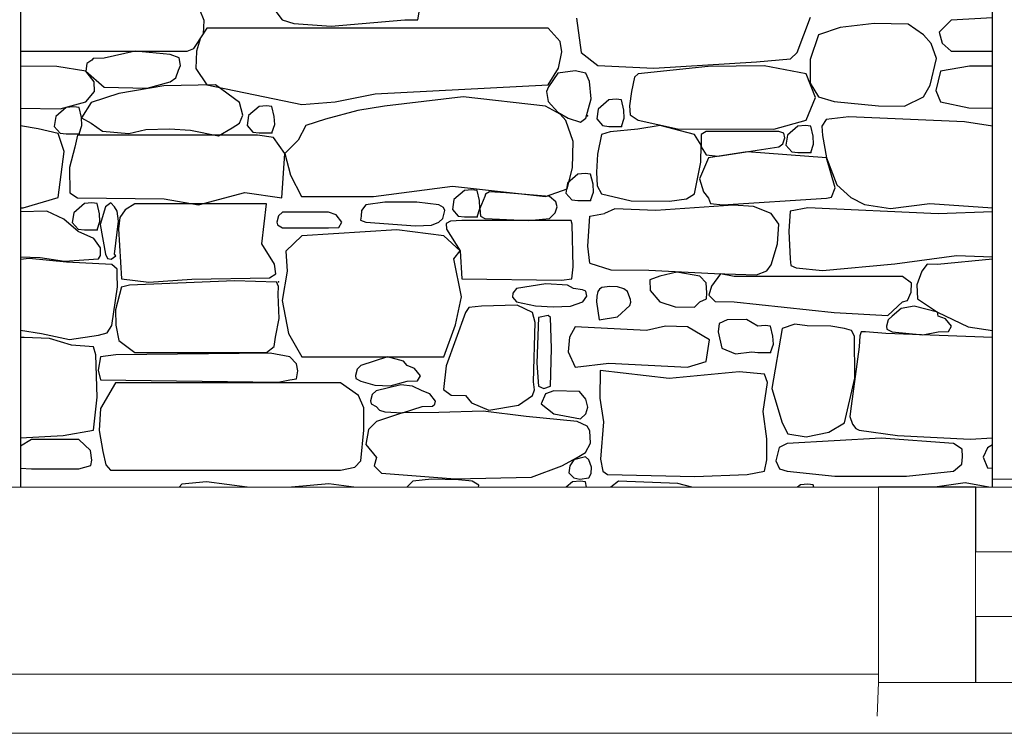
# Model space of a CAD drawing. Extents: x 169645 to 508157, y -5167 to 165945.
# Tile 94 of 130: x 191740 to 194176, y 144343 to 146110. Entities that reach past the tile are written whole.
import ezdxf

# ---------------------------------------------------------------- set-up
doc = ezdxf.new("R2010")
doc.units = 0
doc.header["$MEASUREMENT"] = 0
for name, color, linetype in [('Environnement', 7, 'Continuous'), ('Escalier', 7, 'Continuous'), ('Murs  Pierre', 7, 'Continuous'), ('Murs Périphériques', 7, 'Continuous'), ('Sols Exter', 7, 'Continuous'), ('Trottoirs', 7, 'Continuous')]:
    doc.layers.add(name, color=color, linetype=linetype)

msp = doc.modelspace()

# ---------------------------------------------------------------- linework, layer by layer
at = {"layer": 'Environnement', "linetype": 'Continuous', "lineweight": 20}
for p, q in [((190089.2, 144952.4), (193865.1, 144952.4)), ((193865.1, 144952.4), (193865.1, 144469.4)), ((194105.1, 144952.4), (194105.1, 144469.4))]:
    msp.add_line(p, q, dxfattribs=at)
at = {"layer": 'Environnement', "linetype": 'Continuous'}
for p, q in [((194105.1, 144952.4), (193865.1, 144952.4)), ((194105.9, 144952.4), (194105.1, 144952.4))]:
    msp.add_line(p, q, dxfattribs=at)
at = {"layer": 'Escalier', "linetype": 'Continuous', "lineweight": 20}
for p, q in [((194105.3, 144792.4), (201987.3, 144792.4)), ((194105.9, 144632.4), (201987.3, 144632.4)), ((194105.9, 144469.5), (194105.9, 144632.4)), ((194105.3, 144542.4), (194105.9, 144542.4))]:
    msp.add_line(p, q, dxfattribs=at)
at = {"layer": 'Murs  Pierre', "linetype": 'Continuous'}
for p, q in [((191741.8, 149522.4), (191741.8, 144952.4)), ((194146.9, 144952.4), (194146.9, 148122.4)), ((192348.4, 146164.6), (192389.4, 146109.6)), ((192724.8, 146109.6), (192733.1, 146158.3)), ((192196.6, 146108.3), (192185.4, 146134)), ((192194.7, 146075.2), (192196.6, 146108.3)), ((192389.4, 146109.6), (192418.5, 146100.2)), ((192510.4, 146094.2), (192693, 146109.6)), ((192693, 146109.6), (192724.8, 146109.6)), ((193117.4, 146113.8), (193128.9, 146028.3)), ((193663.9, 146028.4), (193696.9, 146115.8)), ((194044.8, 146108.8), (194015.2, 146078.7)), ((194146.9, 146114.5), (194044.8, 146108.8)), ((192203.2, 146089.1), (192187.4, 146064.7)), ((193047.5, 146089.1), (192203.2, 146089.1)), ((192418.5, 146100.2), (192510.4, 146094.2)), ((193077.2, 146056.1), (193047.5, 146089.1)), ((193770, 146090.6), (193716.7, 146072.6)), ((193854.1, 146100.8), (193770, 146090.6)), ((193938.5, 146099.2), (193854.1, 146100.8)), ((193976.8, 146072.6), (193938.5, 146099.2)), ((192171.1, 146038.5), (192194.7, 146075.2)), ((192187.4, 146064.7), (192177.5, 146031.7)), ((193716.7, 146072.6), (193696.4, 146011.1)), ((193995.5, 146051.3), (193976.8, 146072.6)), ((194015.2, 146078.7), (194022.7, 146052.1)), ((192154.4, 146032.3), (192171.1, 146038.5)), ((193081.8, 146030.3), (193077.2, 146056.1)), ((194009.1, 146013.9), (193995.5, 146051.3)), ((194022.7, 146052.1), (194044.8, 146032.3)), ((191741.8, 146032.3), (192154.4, 146032.3)), ((191921.3, 146013.7), (191918, 146010.1)), ((191948.4, 146015), (191921.3, 146013.7)), ((192025.8, 146032.1), (191948.4, 146015)), ((192112.1, 146023.4), (192025.8, 146032.1)), ((192134.4, 146015.6), (192112.1, 146023.4)), ((192137.5, 145996.7), (192134.4, 146015.6)), ((192177.5, 146031.7), (192175.5, 145988.8)), ((193073.2, 145990.1), (193081.8, 146030.3)), ((193128.9, 146028.3), (193170.2, 145996.5)), ((193563.2, 146005.3), (193647.1, 146013.4)), ((193647.1, 146013.4), (193663.9, 146028.4)), ((193696.4, 146011.1), (193695.7, 145952.8)), ((193992.8, 145947.8), (194009.1, 146013.9)), ((194044.8, 146032.3), (194146.9, 146032.3)), ((191831.9, 145993.7), (191741.8, 145994.6)), ((191903.6, 145982.8), (191831.9, 145993.7)), ((191905.6, 146001.1), (191903.6, 145982.8)), ((191918, 146010.1), (191905.6, 146001.1)), ((192132.7, 145984.7), (192137.5, 145996.7)), ((192175.5, 145988.8), (192203.2, 145948.5)), ((193047.5, 145948.5), (193073.2, 145990.1)), ((193170.2, 145996.5), (193309.3, 145989.6)), ((193443.7, 145994), (193270.5, 145976.2)), ((193309.3, 145989.6), (193563.2, 146005.3)), ((193581.8, 145996), (193443.7, 145994)), ((193686.4, 145976.2), (193581.8, 145996)), ((194090.7, 145995.1), (194018.4, 145982.8)), ((194146.9, 145994.5), (194090.7, 145995.1)), ((191923.8, 145956.3), (191903.6, 145982.8)), ((191903.6, 145982.8), (191948.4, 145942.6)), ((192112.1, 145955.8), (192126.4, 145965.6)), ((192126.4, 145965.6), (192132.7, 145984.7)), ((193071.6, 145977.5), (193048.7, 145943.3)), ((193114.8, 145983.3), (193071.6, 145977.5)), ((193140.5, 145977.5), (193114.8, 145983.3)), ((193150, 145957), (193140.5, 145977.5)), ((193260.9, 145967.7), (193253.5, 145932.3)), ((193270.5, 145976.2), (193260.9, 145967.7)), ((193709.3, 145916.9), (193686.4, 145976.2)), ((194018.4, 145982.8), (194007.2, 145935)), ((191924.6, 145932), (191923.8, 145956.3)), ((191948.4, 145942.6), (192055.1, 145940)), ((192096.1, 145945.9), (191985.4, 145927.5)), ((192055.1, 145940), (192112.1, 145955.8)), ((192224.3, 145948.3), (192096.1, 145945.9)), ((192203.2, 145948.5), (192437.8, 145899.9)), ((192283.8, 145904.9), (192224.3, 145948.3)), ((192619.3, 145926.2), (193047.5, 145948.5)), ((193048.7, 145943.3), (193043.8, 145932)), ((193153.8, 145914.3), (193150, 145957)), ((193695.7, 145952.8), (193716.7, 145918.8)), ((193976.8, 145918.8), (193992.8, 145947.8)), ((191903.6, 145906.2), (191924.6, 145932)), ((191985.4, 145927.5), (191916.8, 145904.9)), ((192520.7, 145906.2), (192619.3, 145926.2)), ((192836.9, 145918.8), (192642.8, 145895.7)), ((193040.9, 145895.7), (192836.9, 145918.8)), ((193043.8, 145932), (193047.7, 145907.3)), ((193140.5, 145865.9), (193153.8, 145914.3)), ((193215.9, 145912.8), (193197.5, 145911.2)), ((193229.1, 145911.2), (193215.9, 145912.8)), ((193253.5, 145932.3), (193248.6, 145897)), ((193686.4, 145861.4), (193709.3, 145916.9)), ((193716.7, 145918.8), (193755.3, 145907.4)), ((193929.9, 145895.5), (193976.8, 145918.8)), ((194007.2, 145935), (194018.4, 145906.2)), ((191741.8, 145891.1), (191839.9, 145889.6)), ((191855.1, 145892.5), (191829.1, 145869.9)), ((191839.9, 145889.6), (191903.6, 145906.2)), ((191873.6, 145894.1), (191855.1, 145892.5)), ((191886.8, 145892.5), (191873.6, 145894.1)), ((191892.6, 145867.4), (191886.8, 145892.5)), ((191916.8, 145904.9), (191893.1, 145866.7)), ((192292.1, 145873.5), (192283.8, 145904.9)), ((192332.1, 145895.1), (192306.1, 145872.5)), ((192350.5, 145896.7), (192332.1, 145895.1)), ((192363.8, 145895.1), (192350.5, 145896.7)), ((192369.6, 145870), (192363.8, 145895.1)), ((192437.8, 145899.9), (192520.7, 145906.2)), ((192642.8, 145895.7), (192576.2, 145885.1)), ((193077.2, 145875.9), (193040.9, 145895.7)), ((193047.7, 145907.3), (193071.9, 145881.2)), ((193171.4, 145888.6), (193167.7, 145864.1)), ((193197.5, 145911.2), (193171.4, 145888.6)), ((193234.9, 145886.2), (193229.1, 145911.2)), ((193248.6, 145897), (193250.4, 145874.7)), ((193755.3, 145907.4), (193865.5, 145896.3)), ((193865.5, 145896.3), (193929.9, 145895.5)), ((194018.4, 145906.2), (194088.8, 145891.9)), ((194088.8, 145891.9), (194146.9, 145891)), ((191829.1, 145869.9), (191825.4, 145845.4)), ((191893.8, 145847.8), (191892.6, 145867.4)), ((191893.1, 145866.7), (191916.8, 145853.4)), ((192283.8, 145853.4), (192292.1, 145873.5)), ((192306.1, 145872.5), (192302.4, 145847.9)), ((192370.8, 145850.4), (192369.6, 145870)), ((192576.2, 145885.1), (192496.3, 145863.3)), ((193071.9, 145881.2), (193097.2, 145865.9)), ((193091, 145860.7), (193077.2, 145875.9)), ((193097.2, 145865.9), (193127.3, 145856)), ((193127.3, 145856), (193140.5, 145865.9)), ((193167.7, 145864.1), (193182.5, 145847.8)), ((193229.1, 145845.9), (193236.1, 145866.5)), ((193236.1, 145866.5), (193234.9, 145886.2)), ((193250.4, 145874.7), (193270.5, 145861.4)), ((193791.4, 145869.5), (193735.9, 145862.7)), ((194077.8, 145857.2), (193791.4, 145869.5)), ((191785.2, 145839.7), (191741.8, 145846.8)), ((191834.9, 145828.1), (191785.2, 145839.7)), ((191825.4, 145845.4), (191840.1, 145829.1)), ((191886.8, 145827.2), (191893.8, 145847.8)), ((191916.8, 145853.4), (191944.6, 145833.6)), ((192052, 145837.9), (192110.9, 145839.7)), ((192110.9, 145839.7), (192162.4, 145836.1)), ((192231.4, 145822.3), (192265.4, 145842.2)), ((192265.4, 145842.2), (192283.8, 145853.4)), ((192302.4, 145847.9), (192317.1, 145831.7)), ((192363.8, 145829.7), (192370.8, 145850.4)), ((192447.5, 145848.2), (192429, 145811.9)), ((192496.3, 145863.3), (192447.5, 145848.2)), ((193109.5, 145808.6), (193091, 145860.7)), ((193182.5, 145847.8), (193197.5, 145845.9)), ((193197.5, 145845.9), (193229.1, 145845.9)), ((193325.1, 145848), (193269.2, 145838.8)), ((193270.5, 145861.4), (193367.5, 145839.7)), ((193409.8, 145825.7), (193325.1, 145848)), ((193367.5, 145839.7), (193606.3, 145838.6)), ((193606.3, 145838.6), (193686.4, 145861.4)), ((193665.9, 145846.3), (193639.9, 145823.7)), ((193684.3, 145848), (193665.9, 145846.3)), ((193697.6, 145846.3), (193684.3, 145848)), ((193703.4, 145821.3), (193697.6, 145846.3)), ((193735.9, 145862.7), (193724.5, 145846.5)), ((193724.5, 145846.5), (193726.4, 145823.2)), ((194146.9, 145846), (194077.8, 145857.2)), ((191849.9, 145783.9), (191834.9, 145828.1)), ((191840.1, 145829.1), (191855.1, 145827.2)), ((191855.1, 145827.2), (191886.8, 145827.2)), ((191883.1, 145823.7), (191875.9, 145794.7)), ((192328.6, 145823.7), (191883.1, 145823.7)), ((191944.6, 145833.6), (192009.7, 145828.1)), ((192009.7, 145828.1), (192052, 145837.9)), ((192162.4, 145836.1), (192231.4, 145822.3)), ((192317.1, 145831.7), (192332.1, 145829.7)), ((192368.2, 145818), (192328.6, 145823.7)), ((192332.1, 145829.7), (192363.8, 145829.7)), ((192396.1, 145779), (192368.2, 145818)), ((193179.4, 145825.7), (193170.1, 145777)), ((193200.9, 145832.1), (193179.4, 145825.7)), ((193269.2, 145838.8), (193200.9, 145832.1)), ((193426.4, 145799.1), (193409.8, 145825.7)), ((193438.7, 145833.1), (193426.1, 145826.1)), ((193426.1, 145826.1), (193426.5, 145795.1)), ((193618.1, 145833.1), (193438.7, 145833.1)), ((193631.1, 145829), (193618.1, 145833.1)), ((193628.5, 145802.8), (193633.4, 145817.4)), ((193633.4, 145817.4), (193631.1, 145829)), ((193639.9, 145823.7), (193636.2, 145799.2)), ((193704.6, 145801.6), (193703.4, 145821.3)), ((193726.4, 145823.2), (193736.2, 145768.3)), ((191875.9, 145794.7), (191863.4, 145743.8)), ((192429, 145811.9), (192396.1, 145779)), ((193108.2, 145743.2), (193109.5, 145808.6)), ((193425.5, 145757.2), (193426.4, 145799.1)), ((193426.5, 145795.1), (193438.7, 145775.1)), ((193468.6, 145772.3), (193618.1, 145795.2)), ((193618.1, 145795.2), (193628.5, 145802.8)), ((193636.2, 145799.2), (193650.9, 145782.9)), ((193697.6, 145781), (193704.6, 145801.6)), ((191834.9, 145669.9), (191849.9, 145783.9)), ((192388.1, 145668.6), (192396.1, 145779)), ((192396.1, 145779), (192409.8, 145724.7)), ((193170.1, 145777), (193167, 145732.3)), ((193444.1, 145768.3), (193422.1, 145716)), ((193438.7, 145775.1), (193468.6, 145772.3)), ((193540.5, 145783.1), (193444.1, 145768.3)), ((193736.2, 145768.3), (193540.5, 145783.1)), ((193650.9, 145782.9), (193665.9, 145781)), ((193665.9, 145781), (193697.6, 145781)), ((193736.2, 145768.3), (193762.2, 145700.8)), ((193758.1, 145693.9), (193736.2, 145768.3)), ((191863.4, 145743.8), (191864, 145681.2)), ((193094.3, 145691.1), (193108.2, 145743.2)), ((193409.8, 145678.5), (193425.5, 145757.2)), ((192409.8, 145724.7), (192436.9, 145672.5)), ((193121.1, 145727.7), (193095.1, 145705)), ((193139.5, 145729.3), (193121.1, 145727.7)), ((193152.8, 145727.7), (193139.5, 145729.3)), ((193158.6, 145702.6), (193152.8, 145727.7)), ((193167, 145732.3), (193168.6, 145698.6)), ((192615.1, 145671.9), (192810.5, 145697.7)), ((192810.5, 145697.7), (193040.9, 145672.6)), ((193095.1, 145705), (193091.4, 145680.5)), ((193159.8, 145683), (193158.6, 145702.6)), ((193168.6, 145698.6), (193179.4, 145678.5)), ((193422.1, 145716), (193431.9, 145683.9)), ((193748.6, 145670.3), (193758.1, 145693.9)), ((193762.2, 145700.8), (193796.6, 145669.9)), ((191748.1, 145644.1), (191834.9, 145669.9)), ((191864, 145681.2), (191883.1, 145668.6)), ((192182, 145651.7), (192296.7, 145681.8)), ((192296.7, 145681.8), (192388.1, 145668.6)), ((192436.9, 145672.5), (192615.1, 145671.9)), ((192840.3, 145687.2), (192814.2, 145664.6)), ((192858.7, 145688.8), (192840.3, 145687.2)), ((192871.9, 145687.2), (192858.7, 145688.8)), ((192877.7, 145662.1), (192871.9, 145687.2)), ((192890.7, 145672.6), (192878.9, 145642.5)), ((192892.5, 145677.9), (192890.7, 145672.6)), ((192902.2, 145683.4), (192892.5, 145677.9)), ((192942.9, 145681.7), (192902.2, 145683.4)), ((193051, 145672.6), (192942.9, 145681.7)), ((193040.9, 145672.6), (193094.3, 145691.1)), ((193066.4, 145659.3), (193051, 145672.6)), ((193091.4, 145680.5), (193106.1, 145664.2)), ((193152.8, 145662.3), (193159.8, 145683)), ((193179.4, 145678.5), (193253.1, 145661.4)), ((193390.2, 145666.3), (193409.8, 145678.5)), ((193431.9, 145683.9), (193444.1, 145668)), ((193736.2, 145668), (193748.6, 145670.3)), ((193796.6, 145669.9), (193830.9, 145652.1)), ((191899.8, 145654.8), (191873.7, 145632.2)), ((191883.1, 145668.6), (192097.7, 145666.5)), ((191918.2, 145656.4), (191899.8, 145654.8)), ((191931.4, 145654.8), (191918.2, 145656.4)), ((191937.2, 145629.7), (191931.4, 145654.8)), ((191952.3, 145646.8), (191939.3, 145602.9)), ((191965.7, 145656.8), (191952.3, 145646.8)), ((191974.7, 145646.8), (191965.7, 145656.8)), ((191981.2, 145636.3), (191974.7, 145646.8)), ((192025, 145654.1), (192000.5, 145638.9)), ((192350.4, 145654.1), (192025, 145654.1)), ((192097.7, 145666.5), (192182, 145651.7)), ((192339.3, 145554.8), (192350.4, 145654.1)), ((192596.6, 145651.7), (192585.5, 145637.2)), ((192643.8, 145658), (192596.6, 145651.7)), ((192681.4, 145658.2), (192643.8, 145658)), ((192722.2, 145657.9), (192681.4, 145658.2)), ((192776.8, 145651.7), (192722.2, 145657.9)), ((192788.6, 145645.3), (192776.8, 145651.7)), ((192792, 145637.6), (192788.6, 145645.3)), ((192814.2, 145664.6), (192810.5, 145640)), ((192878.9, 145642.5), (192877.7, 145662.1)), ((193065.3, 145632.1), (193069.6, 145647)), ((193069.6, 145647), (193066.4, 145659.3)), ((193106.1, 145664.2), (193121.1, 145662.3)), ((193121.1, 145662.3), (193152.8, 145662.3)), ((193253.1, 145661.4), (193348.1, 145660.5)), ((193505.3, 145651.1), (193314.4, 145637.5)), ((193348.1, 145660.5), (193390.2, 145666.3)), ((193444.1, 145668), (193449.3, 145655.1)), ((193449.3, 145655.1), (193479.9, 145651.8)), ((193479.9, 145651.8), (193736.2, 145668)), ((193555.5, 145647.1), (193505.3, 145651.1)), ((193599.3, 145630.3), (193555.5, 145647.1)), ((193830.9, 145652.1), (193894.7, 145642.5)), ((193894.7, 145642.5), (193992.3, 145655.1)), ((193992.3, 145655.1), (194146.9, 145644.2)), ((191741.8, 145644.5), (191748.1, 145644.1)), ((191806.9, 145636.3), (191741.8, 145634)), ((191848.6, 145616.4), (191806.9, 145636.3)), ((191873.7, 145632.2), (191870, 145607.7)), ((191938.4, 145610.1), (191937.2, 145629.7)), ((191984.1, 145610.9), (191981.2, 145636.3)), ((191987.4, 145620.4), (191984.4, 145592)), ((192000.5, 145638.9), (191987.4, 145620.4)), ((192380.5, 145624.4), (192376.5, 145609.1)), ((192390, 145633.6), (192380.5, 145624.4)), ((192504.2, 145633.6), (192390, 145633.6)), ((192522.7, 145626.6), (192504.2, 145633.6)), ((192537.4, 145608.5), (192522.7, 145626.6)), ((192585.1, 145623.3), (192583.3, 145613.4)), ((192585.5, 145637.2), (192585.1, 145623.3)), ((192786.7, 145617.7), (192792, 145637.6)), ((192810.5, 145640), (192825.3, 145623.8)), ((192825.3, 145623.8), (192840.3, 145621.8)), ((192840.3, 145621.8), (192871.9, 145621.8)), ((192871.9, 145621.8), (192878.9, 145642.5)), ((192878.9, 145642.5), (192880.5, 145623.5)), ((192880.5, 145623.5), (192890.7, 145617.7)), ((193051, 145617.7), (193065.3, 145632.1)), ((193145.6, 145548.9), (193150.7, 145623.3)), ((193150.7, 145623.3), (193187.4, 145630.3)), ((193212.5, 145641.5), (193187.4, 145630.3)), ((193314.4, 145637.5), (193212.5, 145641.5)), ((193618.1, 145604), (193599.3, 145630.3)), ((193646.8, 145636.3), (193642.9, 145586.4)), ((193690.5, 145644.4), (193646.8, 145636.3)), ((194013.1, 145629.4), (193690.5, 145644.4)), ((194146.9, 145634.1), (194013.1, 145629.4)), ((191884.8, 145585.5), (191848.6, 145616.4)), ((191870, 145607.7), (191884.8, 145591.4)), ((191931.4, 145589.5), (191938.4, 145610.1)), ((191939.3, 145602.9), (191952.3, 145529.7)), ((191974.7, 145529.7), (191984.1, 145610.9)), ((192376.5, 145609.1), (192377.5, 145601.7)), ((192377.5, 145601.7), (192390, 145594.7)), ((192529.9, 145595.6), (192537.4, 145608.5)), ((192583.3, 145613.4), (192596.6, 145608.5)), ((192596.6, 145608.5), (192719.5, 145599.5)), ((192719.5, 145599.5), (192758.9, 145601.1)), ((192758.9, 145601.1), (192776.8, 145608.5)), ((192776.8, 145608.5), (192786.7, 145617.7)), ((192805.8, 145611.1), (192795.5, 145605.7)), ((192795.5, 145605.7), (192796.3, 145591)), ((192833.6, 145612.5), (192805.8, 145611.1)), ((193104.2, 145612.5), (192833.6, 145612.5)), ((192890.7, 145617.7), (192999.3, 145613)), ((192999.3, 145613), (193051, 145617.7)), ((193107, 145604.1), (193104.2, 145612.5)), ((193109.6, 145498.4), (193107, 145604.1)), ((193614.8, 145555.2), (193618.1, 145604)), ((191884.8, 145591.4), (191899.8, 145589.5)), ((191923.5, 145568), (191884.8, 145585.5)), ((191899.8, 145589.5), (191931.4, 145589.5)), ((191984.4, 145592), (191991.7, 145468.2)), ((192390, 145594.7), (192504.2, 145594.7)), ((192438.2, 145574.9), (192398.6, 145537.3)), ((192673.2, 145590.1), (192438.2, 145574.9)), ((192504.2, 145594.7), (192529.9, 145595.6)), ((192789.4, 145574.9), (192673.2, 145590.1)), ((192829.8, 145537.8), (192789.4, 145574.9)), ((192796.3, 145591), (192829.8, 145537.8)), ((193642.9, 145586.4), (193646.8, 145518.1)), ((191940, 145545.3), (191923.5, 145568)), ((192370.6, 145504.8), (192339.3, 145554.8)), ((193150.7, 145507.3), (193145.6, 145548.9)), ((193599.3, 145502.9), (193614.8, 145555.2)), ((191741.8, 145522.9), (191790.8, 145521)), ((191934.6, 145518.1), (191939.7, 145526)), ((191939.7, 145526), (191940, 145545.3)), ((191952.3, 145529.7), (191956.8, 145518.9)), ((191966.1, 145517.5), (191977.3, 145525)), ((191977.3, 145525), (191974.7, 145529.7)), ((192398.6, 145537.3), (192401.8, 145487.1)), ((192813.9, 145518.3), (192829.8, 145537.8)), ((192829.8, 145537.8), (192833.6, 145468.6)), ((193905.5, 145505.8), (194057.9, 145526.3)), ((194057.9, 145526.3), (194146.9, 145522.7)), ((191762.8, 145518.6), (191741.8, 145516.6)), ((191855.6, 145509.7), (191762.8, 145518.6)), ((191790.8, 145521), (191850.8, 145512.5)), ((191850.8, 145512.5), (191934.6, 145518.1)), ((191967.6, 145503.6), (191855.6, 145509.7)), ((191956.8, 145518.9), (191966.1, 145517.5)), ((191981.2, 145492.3), (191967.6, 145503.6)), ((192373.4, 145480.4), (192370.6, 145504.8)), ((192833.4, 145423.9), (192813.9, 145518.3)), ((193150.7, 145507.3), (193202.9, 145490.8)), ((193588.9, 145488.3), (193599.3, 145502.9)), ((193646.8, 145518.1), (193648.2, 145501.8)), ((193648.2, 145501.8), (193661.7, 145495.3)), ((193726.7, 145488.9), (193905.5, 145505.8)), ((193985.5, 145504.5), (193972, 145487.7)), ((194011.1, 145503.6), (193985.5, 145504.5)), ((194146.9, 145517.1), (194011.1, 145503.6)), ((191981.2, 145478.8), (191981.2, 145492.3)), ((191981.4, 145448.8), (191981.2, 145478.8)), ((192358.3, 145471), (192373.4, 145480.4)), ((192401.8, 145487.1), (192389.6, 145414.8)), ((193106.4, 145468.6), (193109.6, 145498.4)), ((193202.9, 145490.8), (193296.4, 145489.9)), ((193296.4, 145489.9), (193459.4, 145481.9)), ((193324, 145475.2), (193299, 145466)), ((193365.9, 145485), (193324, 145475.2)), ((193423, 145475.2), (193365.9, 145485)), ((193438.6, 145458.2), (193423, 145475.2)), ((193474.1, 145480.7), (193452, 145450.2)), ((193459.4, 145481.9), (193563.5, 145478.7)), ((193508.2, 145473.9), (193474.1, 145480.7)), ((193563.5, 145478.7), (193588.9, 145488.3)), ((193661.7, 145495.3), (193726.7, 145488.9)), ((193972, 145487.7), (193959.8, 145453.9)), ((191991.6, 145448.8), (192011.2, 145453.8)), ((191991.7, 145468.2), (192059.4, 145460.3)), ((192011.2, 145453.8), (192271.5, 145463.9)), ((192059.4, 145460.3), (192165.9, 145467.5)), ((192165.9, 145467.5), (192358.3, 145471)), ((192271.5, 145463.9), (192375.7, 145461.1)), ((192379.9, 145449.6), (192375.7, 145461.1)), ((192833.6, 145468.6), (193080.3, 145465.4)), ((193042.1, 145456), (192969.6, 145444.9)), ((193095.6, 145453.1), (193042.1, 145456)), ((193080.3, 145465.4), (193106.4, 145468.6)), ((193110.7, 145444.9), (193095.6, 145453.1)), ((193299, 145466), (193300.2, 145439.3)), ((193440.4, 145434.1), (193438.6, 145458.2)), ((193452, 145450.2), (193445.3, 145427.7)), ((193924.7, 145473.9), (193508.2, 145473.9)), ((193946.9, 145457.9), (193924.7, 145473.9)), ((193946.3, 145435.5), (193946.9, 145457.9)), ((193959.8, 145453.9), (193961.6, 145419.3)), ((191967.6, 145353.1), (191981.4, 145448.8)), ((191991.6, 145448.8), (191977, 145391.5)), ((192379.3, 145429.7), (192379.9, 145449.6)), ((192381.7, 145369.9), (192379.3, 145429.7)), ((192960.2, 145432.7), (192959, 145423)), ((192969.6, 145444.9), (192960.2, 145432.7)), ((193133, 145441.2), (193110.7, 145444.9)), ((193140.7, 145437.9), (193133, 145441.2)), ((193133.3, 145411.2), (193143.3, 145425.3)), ((193143.3, 145425.3), (193140.7, 145437.9)), ((193167.9, 145425.5), (193167.6, 145411.9)), ((193170.6, 145437.2), (193167.9, 145425.5)), ((193174.6, 145443), (193170.6, 145437.2)), ((193180.5, 145446.6), (193174.6, 145443)), ((193200.2, 145449.3), (193180.5, 145446.6)), ((193219.5, 145449), (193200.2, 145449.3)), ((193234.6, 145443.8), (193219.5, 145449)), ((193243.6, 145437.2), (193234.6, 145443.8)), ((193249.9, 145421.8), (193243.6, 145437.2)), ((193300.2, 145439.3), (193324, 145411.2)), ((193439.3, 145419), (193440.4, 145434.1)), ((193445.3, 145427.7), (193461.1, 145412.7)), ((193937.1, 145415), (193946.3, 145435.5)), ((192389.6, 145414.8), (192405.3, 145333.4)), ((192817.9, 145354.2), (192833.4, 145423.9)), ((192970.9, 145403.4), (192882.3, 145400.9)), ((192959, 145423), (192969.6, 145411.2)), ((192969.6, 145411.2), (193016.6, 145401.9)), ((193009.2, 145385.4), (192970.9, 145403.4)), ((193016.6, 145401.9), (193059.6, 145398.8)), ((193103, 145400.6), (193133.3, 145411.2)), ((193167.6, 145411.9), (193174, 145367.2)), ((193218.9, 145374.6), (193249.6, 145402.4)), ((193249.6, 145402.4), (193252.3, 145410.7)), ((193251.5, 145417.5), (193249.9, 145421.8)), ((193252.3, 145410.7), (193251.5, 145417.5)), ((193324, 145411.2), (193361.9, 145399.4)), ((193409.4, 145398.2), (193423, 145411.2)), ((193423, 145411.2), (193439.3, 145419)), ((193461.1, 145412.7), (193508.2, 145411.2)), ((193508.2, 145411.2), (193755.2, 145385.3)), ((193888.4, 145377.3), (193924.7, 145411.2)), ((193924.7, 145411.2), (193937.1, 145415)), ((193961.6, 145419.3), (194011.1, 145385.9)), ((191977, 145391.5), (191977.3, 145354)), ((192842.8, 145385.4), (192795.3, 145252.7)), ((192851.7, 145397.3), (192842.8, 145385.4)), ((192882.3, 145400.9), (192851.7, 145397.3)), ((193015.2, 145360.6), (193009.2, 145385.4)), ((193047.6, 145377.9), (193023.9, 145372.6)), ((193053.1, 145372.6), (193047.6, 145377.9)), ((193059.6, 145398.8), (193103, 145400.6)), ((193361.9, 145399.4), (193409.4, 145398.2)), ((193755.2, 145385.3), (193888.4, 145377.3)), ((193921.6, 145395.3), (193898.7, 145376.2)), ((193953.6, 145400.6), (193921.6, 145395.3)), ((194011.1, 145385.9), (193953.6, 145400.6)), ((194011.1, 145385.9), (194087, 145349.4)), ((194012.9, 145376.2), (194011.1, 145385.9)), ((191956, 145334.6), (191967.6, 145353.1)), ((191977.3, 145354), (191985.4, 145315.7)), ((192373.1, 145324.4), (192381.7, 145369.9)), ((192789.4, 145275.2), (192817.9, 145354.2)), ((193011.4, 145213.6), (193015.2, 145360.6)), ((193023.9, 145372.6), (193019.2, 145259.5)), ((193055.9, 145296.1), (193053.1, 145372.6)), ((193173.7, 145367.2), (193218.9, 145374.6)), ((193470.7, 145358.1), (193468, 145337.2)), ((193490.6, 145367.3), (193470.7, 145358.1)), ((193538.8, 145368), (193490.6, 145367.3)), ((193566.2, 145351.1), (193538.8, 145368)), ((193584.7, 145352.7), (193566.2, 145351.1)), ((193597.9, 145351.1), (193584.7, 145352.7)), ((193658.2, 145355.9), (193627, 145345.8)), ((193688.6, 145352.1), (193658.2, 145355.9)), ((193889.2, 145366.9), (193885.1, 145351.6)), ((193898.7, 145376.2), (193889.2, 145366.9)), ((194031.3, 145369.2), (194012.9, 145376.2)), ((194046, 145351), (194031.3, 145369.2)), ((191741.8, 145341), (191794.1, 145333.1)), ((191794.1, 145333.1), (191862.8, 145318.1)), ((191862.8, 145318.1), (191935.1, 145328.8)), ((191935.1, 145328.8), (191956, 145334.6)), ((192405.3, 145333.4), (192438.2, 145275.2)), ((193114.8, 145349.5), (193100.1, 145323.8)), ((193291.3, 145340.8), (193114.8, 145349.5)), ((193338, 145351.5), (193291.3, 145340.8)), ((193392.2, 145349.5), (193338, 145351.5)), ((193446.7, 145317.8), (193392.2, 145349.5)), ((193468, 145337.2), (193477.3, 145296.4)), ((193603.7, 145326.1), (193597.9, 145351.1)), ((193627, 145345.8), (193601.3, 145196.9)), ((193747.2, 145351.4), (193688.6, 145352.1)), ((193780.8, 145345.8), (193747.2, 145351.4)), ((193798.7, 145340.5), (193780.8, 145345.8)), ((193805.5, 145326.7), (193798.7, 145340.5)), ((193822.4, 145337.1), (193819.2, 145327.3)), ((193833.1, 145337.4), (193822.4, 145337.1)), ((193883.4, 145332.9), (193833.1, 145337.4)), ((194146.9, 145323.3), (193883.4, 145332.9)), ((193885.1, 145351.6), (193886.1, 145344.2)), ((193886.1, 145344.2), (193898.7, 145337.2)), ((193898.7, 145337.2), (193974.8, 145329.7)), ((193974.8, 145329.7), (194012.9, 145337.2)), ((194012.9, 145337.2), (194038.6, 145338.1)), ((194038.6, 145338.1), (194046, 145351)), ((194087, 145349.4), (194146.9, 145340.3)), ((191751, 145323.2), (191741.8, 145323.5)), ((191813.3, 145320.7), (191751, 145323.2)), ((191867.8, 145304.4), (191813.3, 145320.7)), ((191922, 145300.3), (191867.8, 145304.4)), ((191985.4, 145315.7), (192025, 145286.4)), ((192369.6, 145301.2), (192373.1, 145324.4)), ((193100.1, 145323.8), (193096.8, 145287.9)), ((193438.6, 145263.9), (193446.7, 145317.8)), ((193597.9, 145285.8), (193604.9, 145306.4)), ((193604.9, 145306.4), (193603.7, 145326.1)), ((193806.3, 145222.2), (193805.5, 145326.7)), ((193819.2, 145327.3), (193817.7, 145300.3)), ((191928.2, 145280.3), (191922, 145300.3)), ((191931.4, 145175.1), (191928.2, 145280.3)), ((191977.5, 145280.3), (191939.9, 145275.2)), ((192359.4, 145284.7), (191977.5, 145280.3)), ((192025, 145286.4), (192350.4, 145286.4)), ((192350.4, 145286.4), (192369.6, 145301.2)), ((192408.5, 145275.2), (192359.4, 145284.7)), ((193053.1, 145202.8), (193055.9, 145296.1)), ((193096.8, 145287.9), (193114.8, 145250.1)), ((193477.3, 145296.4), (193511.2, 145282.4)), ((193511.2, 145282.4), (193551.3, 145287.7)), ((193551.3, 145287.7), (193566.2, 145285.8)), ((193566.2, 145285.8), (193597.9, 145285.8)), ((193817.7, 145300.3), (193797.4, 145153.1)), ((191939.9, 145275.2), (191934.2, 145242.2)), ((192425, 145258.1), (192408.5, 145275.2)), ((192428.2, 145240.8), (192425, 145258.1)), ((192438.2, 145275.2), (192789.4, 145275.2)), ((192649.6, 145275.1), (192584.1, 145253.7)), ((192689.3, 145264.7), (192649.6, 145275.1)), ((192698.3, 145253.7), (192689.3, 145264.7)), ((193019.2, 145259.5), (193023.9, 145202.8)), ((193114.8, 145250.1), (193197.9, 145259.4)), ((193197.9, 145259.4), (193392.2, 145250.1)), ((193392.2, 145250.1), (193438.6, 145263.9)), ((191934.2, 145242.2), (191939.9, 145218.2)), ((192425, 145220.5), (192428.2, 145240.8)), ((192574.6, 145244.5), (192570.5, 145229.2)), ((192584.1, 145253.7), (192574.6, 145244.5)), ((192716.7, 145246.7), (192698.3, 145253.7)), ((192731.4, 145228.6), (192716.7, 145246.7)), ((192795.3, 145252.7), (192788.7, 145194.3)), ((193176.5, 145241.1), (193175.7, 145172.7)), ((193347.2, 145221.4), (193176.5, 145241.1)), ((193520.1, 145238.4), (193347.2, 145221.4)), ((193583, 145232.3), (193520.1, 145238.4)), ((193590.6, 145211.8), (193583, 145232.3)), ((191976.8, 145211.2), (191939.7, 145147.6)), ((191939.9, 145218.2), (192379.8, 145212.9)), ((192533.9, 145211.2), (191976.8, 145211.2)), ((192379.8, 145212.9), (192408.5, 145218.2)), ((192408.5, 145218.2), (192425, 145220.5)), ((192578.1, 145179.8), (192533.9, 145211.2)), ((192570.5, 145229.2), (192571.6, 145221.7)), ((192571.6, 145221.7), (192584.1, 145214.8)), ((192584.1, 145214.8), (192618.9, 145205.3)), ((192656.9, 145203.9), (192698.3, 145214.8)), ((192698.3, 145214.8), (192724, 145215.7)), ((192724, 145215.7), (192731.4, 145228.6)), ((193013.4, 145193.9), (193011.4, 145213.6)), ((193580, 145140.3), (193590.6, 145211.8)), ((193780.8, 145112.2), (193806.3, 145222.2)), ((192612.2, 145181.8), (192608.2, 145166.5)), ((192621.7, 145191), (192612.2, 145181.8)), ((192618.9, 145205.3), (192656.9, 145203.9)), ((192683, 145205.9), (192621.7, 145191)), ((192712.2, 145202.7), (192683, 145205.9)), ((192735.9, 145191), (192712.2, 145202.7)), ((192754.4, 145184), (192735.9, 145191)), ((192769.1, 145165.9), (192754.4, 145184)), ((192788.7, 145194.3), (192807.2, 145180.8)), ((193009.2, 145179.5), (193013.4, 145193.9)), ((193023.9, 145202.8), (193037.3, 145196.6)), ((193040.8, 145183.9), (193029.9, 145159.3)), ((193037.3, 145196.6), (193053.1, 145202.8)), ((193061.3, 145190.9), (193040.8, 145183.9)), ((193125.2, 145189.9), (193061.3, 145190.9)), ((193140.5, 145170.9), (193125.2, 145189.9)), ((193601.3, 145196.9), (193627, 145112.2)), ((191922, 145093.7), (191931.4, 145175.1)), ((192591.1, 145149.4), (192578.1, 145179.8)), ((192608.2, 145166.5), (192609.2, 145159)), ((192609.2, 145159), (192621.7, 145152.1)), ((192761.6, 145153), (192766.8, 145158.2)), ((192766.8, 145158.2), (192769.1, 145165.9)), ((192807.2, 145180.8), (192842.8, 145179.5)), ((192842.8, 145179.5), (192858.1, 145161.8)), ((192858.1, 145161.8), (192901.1, 145143)), ((192974.5, 145155.3), (193009.2, 145179.5)), ((193029.9, 145159.3), (193061.3, 145134)), ((193146, 145150.8), (193140.5, 145170.9)), ((193175.7, 145172.7), (193184.4, 145114.2)), ((191939.7, 145147.6), (191936.7, 145092.8)), ((192591.3, 145093.6), (192591.1, 145149.4)), ((192621.7, 145152.1), (192629.9, 145143.3)), ((192687, 145137.1), (192622.4, 145115.5)), ((192629.9, 145143.3), (192643, 145139.3)), ((192643, 145139.3), (192687, 145137.1)), ((192687, 145137.1), (192735.9, 145152.1)), ((192776.8, 145137.3), (192687, 145137.1)), ((192735.9, 145152.1), (192761.6, 145153)), ((192886.6, 145140.5), (192776.8, 145137.3)), ((192993.3, 145127.4), (192886.6, 145140.5)), ((192901.1, 145143), (192974.5, 145155.3)), ((193061.3, 145134), (193127.5, 145121.5)), ((193127.5, 145121.5), (193140.5, 145134)), ((193140.5, 145134), (193146, 145150.8)), ((193588.7, 145072.2), (193580, 145140.3)), ((193797.4, 145153.1), (193793.9, 145127.9)), ((192622.4, 145115.5), (192602.8, 145095.2)), ((193119.4, 145115.5), (192993.3, 145127.4)), ((193143.9, 145103.5), (193119.4, 145115.5)), ((193184.4, 145114.2), (193177.1, 145022.4)), ((193627, 145112.2), (193640.8, 145084.6)), ((193742.5, 145088.5), (193780.8, 145112.2)), ((193793.9, 145127.9), (193800.4, 145108.9)), ((193800.4, 145108.9), (193809.4, 145097.8)), ((191847.2, 145080.7), (191922, 145093.7)), ((191936.7, 145092.8), (191945.1, 145040.8)), ((192583.9, 145018.3), (192591.3, 145093.6)), ((192602.8, 145095.2), (192596.6, 145058.3)), ((193151, 145092.2), (193143.9, 145103.5)), ((193152.4, 145061.3), (193151, 145092.2)), ((193640.8, 145084.6), (193685.9, 145077.3)), ((193685.9, 145077.3), (193742.5, 145088.5)), ((193809.4, 145097.8), (193817.7, 145093.7)), ((193817.7, 145093.7), (193912.5, 145080.5)), ((191741.8, 145074.7), (191847.2, 145080.7)), ((191768.9, 145070.6), (191741.8, 145054.4)), ((191886.4, 145070.6), (191768.9, 145070.6)), ((191915.1, 145043.4), (191886.4, 145070.6)), ((193139.7, 145038.2), (193152.4, 145061.3)), ((193589.2, 145020.5), (193588.7, 145072.2)), ((193638.9, 145060.7), (193619.7, 145050.5)), ((193872, 145074.3), (193638.9, 145060.7)), ((194050.7, 145060.7), (193872, 145074.3)), ((193912.5, 145080.5), (194092.4, 145071.9)), ((194072.1, 145046.4), (194050.7, 145060.7)), ((194092.4, 145071.9), (194146.9, 145075)), ((191917.9, 145019.5), (191915.1, 145043.4)), ((191945.1, 145040.8), (191952.8, 145007.9)), ((192596.6, 145058.3), (192622.4, 145026.4)), ((193119.4, 145026.4), (193139.7, 145038.2)), ((193619.7, 145050.5), (193611.1, 145017.9)), ((194073.1, 145027.5), (194072.1, 145046.4)), ((194134.9, 145050.3), (194124.3, 145027)), ((194146.9, 145057.5), (194134.9, 145050.3)), ((191915.7, 145006), (191917.9, 145019.5)), ((192569.4, 145002.4), (192583.9, 145018.3)), ((192622.4, 145026.4), (192617.3, 145005.2)), ((193081.3, 145005.2), (193119.4, 145026.4)), ((193111.1, 145020.4), (193101.5, 145005.6)), ((193140.1, 145027.7), (193111.1, 145020.4)), ((193148.2, 145020.4), (193140.1, 145027.7)), ((193154.9, 145001.9), (193148.2, 145020.4)), ((193177.1, 145022.4), (193183, 144992.3)), ((193583, 144992.3), (193589.2, 145020.5)), ((193611.1, 145017.9), (193619.9, 144997.8)), ((194071.1, 145009.6), (194073.1, 145027.5)), ((194124.3, 145027), (194135.3, 145000.3)), ((191741.8, 144999.8), (191768.9, 144998)), ((191768.9, 144998), (191886.4, 144998)), ((191886.4, 144998), (191915.7, 145006)), ((191952.8, 145007.9), (191964.6, 144995.1)), ((191964.6, 144995.1), (191976.8, 144994.7)), ((191976.8, 144994.7), (192533.9, 144994.7)), ((192533.9, 144994.7), (192569.4, 145002.4)), ((192617.3, 145005.2), (192634.8, 144987.5)), ((192634.8, 144987.5), (192667.7, 144984.6)), ((193006.2, 144977.6), (193081.3, 145005.2)), ((193101.5, 145005.6), (193098.7, 144988)), ((193098.7, 144988), (193111.1, 144976.1)), ((193148.2, 144976.1), (193153.9, 144986.9)), ((193153.9, 144986.9), (193154.9, 145001.9)), ((193183, 144992.3), (193194.5, 144983.8)), ((193539.9, 144984.2), (193583, 144992.3)), ((193619.9, 144997.8), (193638.9, 144992)), ((193638.9, 144992), (193756.8, 144979.7)), ((193934.3, 144979.9), (194050.7, 144992)), ((194050.7, 144992), (194071.1, 145009.6)), ((194135.3, 145000.3), (194146.9, 144999.5)), ((192201.9, 144965.9), (192140.7, 144960.2)), ((192302.4, 144952.4), (192201.9, 144965.9)), ((192667.7, 144984.6), (192817.5, 144973)), ((192712.9, 144967.5), (192698.2, 144952.4)), ((192759, 144972.4), (192712.9, 144967.5)), ((192826, 144971.2), (192759, 144972.4)), ((192817.5, 144973), (193006.2, 144977.6)), ((192859.6, 144967.5), (192826, 144971.2)), ((192875.9, 144957.7), (192859.6, 144967.5)), ((193108, 144966.2), (193092.2, 144952.4)), ((193126.5, 144967.8), (193108, 144966.2)), ((193111.1, 144976.1), (193126.3, 144972.4)), ((193126.3, 144972.4), (193148.2, 144976.1)), ((193139.7, 144966.2), (193126.5, 144967.8)), ((193142.9, 144952.4), (193139.7, 144966.2)), ((193194.5, 144983.8), (193410.9, 144979.4)), ((193221.6, 144967.6), (193202.6, 144952.4)), ((193368.3, 144961.6), (193221.6, 144967.6)), ((193410.9, 144979.4), (193539.9, 144984.2)), ((193756.8, 144979.7), (193934.3, 144979.9)), ((194079.4, 144963.8), (194004.7, 144952.4)), ((194138.5, 144952.4), (194079.4, 144963.8)), ((192140.7, 144960.2), (192134.7, 144952.4)), ((192504.9, 144960.6), (192412.8, 144952.4)), ((192566.8, 144952.4), (192504.9, 144960.6)), ((192875.6, 144952.4), (192875.9, 144957.7)), ((193403.2, 144952.4), (193368.3, 144961.6)), ((193671.7, 144958.4), (193664.8, 144952.4)), ((193690.1, 144960), (193671.7, 144958.4)), ((193703.4, 144958.4), (193690.1, 144960)), ((193704.8, 144952.4), (193703.4, 144958.4))]:
    msp.add_line(p, q, dxfattribs=at)
for p in [(193144.6, 145872), (193229.1, 145845.9), (191886.8, 145827.2), (192363.8, 145829.7), (193697.6, 145781), (193152.8, 145662.3), (192871.9, 145621.8), (191931.4, 145589.5), (192380.5, 145461.2), (193597.9, 145285.8)]:
    msp.add_point(p, dxfattribs=at)
at = {"layer": 'Murs Périphériques', "linetype": 'Continuous', "lineweight": 20}
msp.add_line((194146.9, 144972.4), (195733, 144972.4), dxfattribs=at)
at = {"layer": 'Sols Exter', "linetype": 'Continuous', "lineweight": 20}
msp.add_line((194105.9, 144952.4), (197053.5, 144952.4), dxfattribs=at)
at = {"layer": 'Sols Exter', "linetype": 'Continuous'}
msp.add_line((194105.9, 144792.4), (194105.9, 144952.4), dxfattribs=at)
at = {"layer": 'Trottoirs', "linetype": 'Continuous', "lineweight": 20}
for p, q in [((193865.1, 144489.4), (190093, 144489.4)), ((193865.1, 144469.6), (193865.1, 144489.4)), ((193862.1, 144385.8), (193865, 144469.5)), ((193865.1, 144469.4), (193862.1, 144385.8)), ((193865, 144469.5), (193865.1, 144469.6)), ((193865, 144469.5), (193865.1, 144469.6)), ((194105.1, 144469.4), (193865.1, 144469.4)), ((195903, 144469.5), (194105.1, 144469.5)), ((195641.1, 144469.5), (194105.1, 144469.5)), ((194105.1, 144469.5), (194105.1, 144469.4)), ((175445.2, 144343.4), (213087.6, 144343.4)), ((182819.5, 144343.4), (197032.9, 144343.4))]:
    msp.add_line(p, q, dxfattribs=at)

doc.saveas('drawing.dxf')
